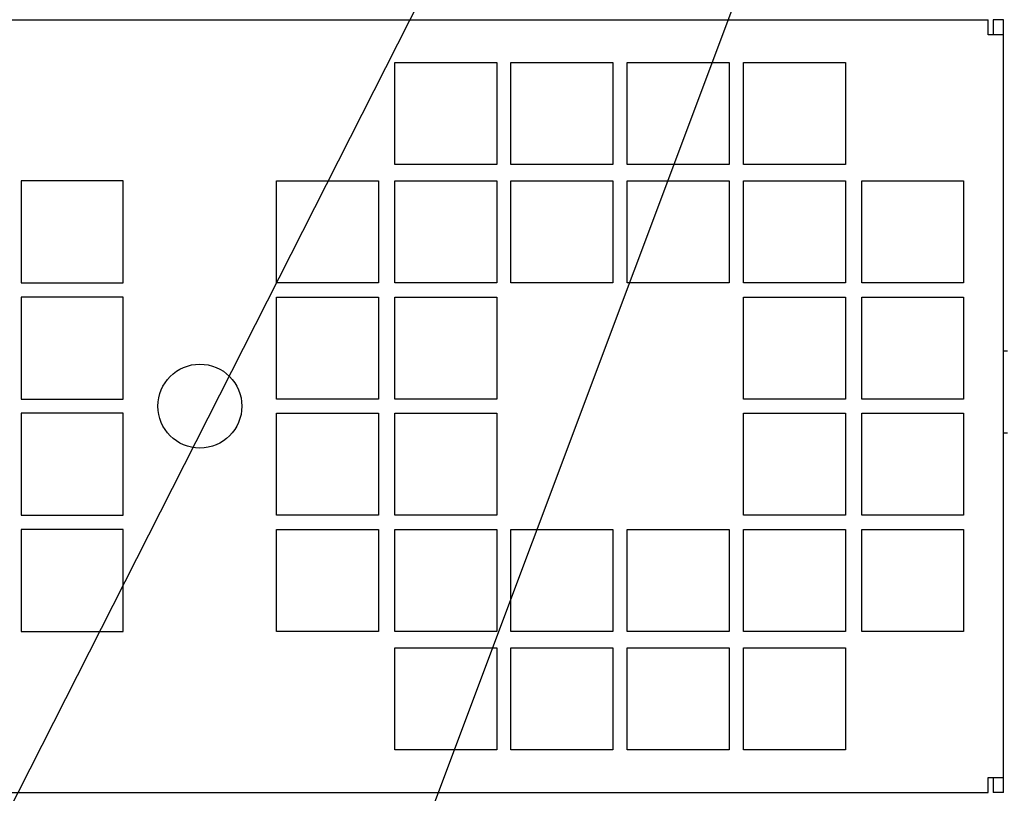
# Model space of a CAD drawing. Header units: inches. Extents: x 0 to 34, y 0 to 22.
# Tile 69 of 76: x 28.7 to 31.1, y 14 to 15.9. Entities that reach past the tile are written whole.
import ezdxf

# ---------------------------------------------------------------- set-up
doc = ezdxf.new("R2010")
doc.units = ezdxf.units.IN
doc.header["$LTSCALE"] = 1.87
doc.header["$MEASUREMENT"] = 0
doc.layers.get('0').update_dxf_attribs({"linetype": 'CONTINUOUS'})
doc.layers.add('DETAIL', color=7, linetype='CONTINUOUS')

msp = doc.modelspace()

# ---------------------------------------------------------------- linework, layer by layer
at = {"color": 3, "linetype": 'CONTINUOUS'}
for p, q in [((27.17035, 15.87708), (31.03635, 15.87702)), ((31.03635, 15.83952), (31.03635, 15.87702)), ((31.07382, 13.98202), (31.07385, 15.87702)), ((31.07385, 15.83952), (31.03635, 15.83952)), ((29.58135, 15.52204), (29.58135, 15.77204)), ((29.58135, 15.77204), (29.83135, 15.77204)), ((29.83135, 15.77204), (29.83135, 15.52204)), ((29.86635, 15.77204), (30.11635, 15.77203)), ((29.86635, 15.52204), (29.86635, 15.77204)), ((30.11635, 15.77203), (30.11635, 15.52203)), ((30.15135, 15.77203), (30.40135, 15.77203)), ((30.15135, 15.52203), (30.15135, 15.77203)), ((30.40135, 15.77203), (30.40135, 15.52203)), ((30.43635, 15.77203), (30.68635, 15.77203)), ((30.43635, 15.52203), (30.43635, 15.77203)), ((30.68635, 15.77203), (30.68635, 15.52203)), ((29.83135, 15.52204), (29.58135, 15.52204)), ((30.11635, 15.52203), (29.86635, 15.52204)), ((30.40135, 15.52203), (30.15135, 15.52203)), ((30.68635, 15.52203), (30.43635, 15.52203)), ((28.66535, 15.48206), (28.66534, 15.23206)), ((28.91535, 15.48205), (28.66535, 15.48206)), ((28.91534, 15.23205), (28.91535, 15.48205)), ((29.29134, 15.23205), (29.29135, 15.48205)), ((29.29135, 15.48205), (29.54135, 15.48204)), ((29.54135, 15.48204), (29.54134, 15.23204)), ((29.58134, 15.23204), (29.58135, 15.48204)), ((29.58135, 15.48204), (29.83135, 15.48204)), ((29.83135, 15.48204), (29.83134, 15.23204)), ((29.86634, 15.23204), (29.86635, 15.48204)), ((29.86635, 15.48204), (30.11635, 15.48203)), ((30.11635, 15.48203), (30.11634, 15.23203)), ((30.15134, 15.23203), (30.15135, 15.48203)), ((30.15135, 15.48203), (30.40135, 15.48203)), ((30.40135, 15.48203), (30.40134, 15.23203)), ((30.43634, 15.23203), (30.43635, 15.48203)), ((30.43635, 15.48203), (30.68635, 15.48203)), ((30.68635, 15.48203), (30.68634, 15.23203)), ((30.72634, 15.23203), (30.72635, 15.48203)), ((30.72635, 15.48203), (30.97635, 15.48202)), ((30.97635, 15.48202), (30.97634, 15.23202)), ((28.66534, 15.23206), (28.91534, 15.23205)), ((29.54134, 15.23204), (29.29134, 15.23205)), ((29.83134, 15.23204), (29.58134, 15.23204)), ((30.11634, 15.23203), (29.86634, 15.23204)), ((30.40134, 15.23203), (30.15134, 15.23203)), ((30.68634, 15.23203), (30.43634, 15.23203)), ((30.97634, 15.23202), (30.72634, 15.23203)), ((28.66534, 15.19706), (28.66534, 14.94706)), ((28.91534, 15.19705), (28.66534, 15.19706)), ((28.91534, 14.94705), (28.91534, 15.19705)), ((29.29134, 15.19705), (29.54134, 15.19704)), ((29.29134, 14.94705), (29.29134, 15.19705)), ((29.54134, 15.19704), (29.54134, 14.94704)), ((29.58134, 15.19704), (29.83134, 15.19704)), ((29.58134, 14.94704), (29.58134, 15.19704)), ((29.83134, 15.19704), (29.83134, 14.94704)), ((30.43634, 15.19703), (30.68634, 15.19703)), ((30.43634, 14.94703), (30.43634, 15.19703)), ((30.68634, 15.19703), (30.68634, 14.94703)), ((30.72634, 15.19703), (30.97634, 15.19702)), ((30.72634, 14.94703), (30.72634, 15.19703)), ((30.97634, 15.19702), (30.97634, 14.94702)), ((31.08384, 15.06452), (31.07384, 15.06452)), ((28.66534, 14.94706), (28.91534, 14.94705)), ((29.54134, 14.94704), (29.29134, 14.94705)), ((29.83134, 14.94704), (29.58134, 14.94704)), ((30.68634, 14.94703), (30.43634, 14.94703)), ((30.97634, 14.94702), (30.72634, 14.94703)), ((28.66534, 14.91206), (28.66533, 14.66206)), ((28.91534, 14.91205), (28.66534, 14.91206)), ((28.91533, 14.66205), (28.91534, 14.91205)), ((29.29133, 14.66205), (29.29134, 14.91205)), ((29.29134, 14.91205), (29.54134, 14.91204)), ((29.54134, 14.91204), (29.54133, 14.66204)), ((29.58133, 14.66204), (29.58134, 14.91204)), ((29.58134, 14.91204), (29.83134, 14.91204)), ((29.83134, 14.91204), (29.83133, 14.66204)), ((30.43633, 14.66203), (30.43634, 14.91203)), ((30.43634, 14.91203), (30.68634, 14.91203)), ((30.68634, 14.91203), (30.68633, 14.66203)), ((30.72633, 14.66203), (30.72634, 14.91203)), ((30.72634, 14.91203), (30.97634, 14.91202)), ((30.97634, 14.91202), (30.97633, 14.66202)), ((31.07384, 14.86452), (31.08384, 14.86452)), ((28.66533, 14.66206), (28.91533, 14.66205)), ((29.54133, 14.66204), (29.29133, 14.66205)), ((29.83133, 14.66204), (29.58133, 14.66204)), ((30.68633, 14.66203), (30.43633, 14.66203)), ((30.97633, 14.66202), (30.72633, 14.66203)), ((28.91533, 14.62705), (28.66533, 14.62706)), ((28.66533, 14.62706), (28.66533, 14.37706)), ((28.91533, 14.37705), (28.91533, 14.62705)), ((29.29133, 14.62705), (29.54133, 14.62704)), ((29.29133, 14.37705), (29.29133, 14.62705)), ((29.54133, 14.62704), (29.54133, 14.37704)), ((29.58133, 14.62704), (29.83133, 14.62704)), ((29.58133, 14.37704), (29.58133, 14.62704)), ((29.83133, 14.62704), (29.83133, 14.37704)), ((29.86633, 14.62704), (30.11633, 14.62703)), ((29.86633, 14.37704), (29.86633, 14.62704)), ((30.11633, 14.62703), (30.11633, 14.37703)), ((30.15133, 14.62703), (30.40133, 14.62703)), ((30.15133, 14.37703), (30.15133, 14.62703)), ((30.40133, 14.62703), (30.40133, 14.37703)), ((30.43633, 14.62703), (30.68633, 14.62703)), ((30.43633, 14.37703), (30.43633, 14.62703)), ((30.68633, 14.62703), (30.68633, 14.37703)), ((30.72633, 14.62703), (30.97633, 14.62702)), ((30.72633, 14.37703), (30.72633, 14.62703)), ((30.97633, 14.62702), (30.97633, 14.37702)), ((28.66533, 14.37706), (28.91533, 14.37705)), ((29.54133, 14.37704), (29.29133, 14.37705)), ((29.83133, 14.37704), (29.58133, 14.37704)), ((30.11633, 14.37703), (29.86633, 14.37704)), ((30.40133, 14.37703), (30.15133, 14.37703)), ((30.68633, 14.37703), (30.43633, 14.37703)), ((30.97633, 14.37702), (30.72633, 14.37703)), ((29.58132, 14.08704), (29.58133, 14.33704)), ((29.58133, 14.33704), (29.83133, 14.33704)), ((29.83133, 14.33704), (29.83132, 14.08704)), ((29.86632, 14.08704), (29.86633, 14.33704)), ((29.86633, 14.33704), (30.11633, 14.33703)), ((30.11633, 14.33703), (30.11632, 14.08703)), ((30.15132, 14.08703), (30.15133, 14.33703)), ((30.15133, 14.33703), (30.40133, 14.33703)), ((30.40133, 14.33703), (30.40132, 14.08703)), ((30.43632, 14.08703), (30.43633, 14.33703)), ((30.43633, 14.33703), (30.68633, 14.33703)), ((30.68633, 14.33703), (30.68632, 14.08703)), ((29.83132, 14.08704), (29.58132, 14.08704)), ((30.11632, 14.08703), (29.86632, 14.08704)), ((30.40132, 14.08703), (30.15132, 14.08703)), ((30.68632, 14.08703), (30.43632, 14.08703)), ((31.03632, 14.01952), (31.07382, 14.01952)), ((31.03632, 13.98202), (31.03632, 14.01952)), ((27.17032, 13.98208), (31.03632, 13.98202))]:
    msp.add_line(p, q, dxfattribs=at)
at = {"color": 7, "linetype": 'CONTINUOUS'}
for p, q in [((31.07385, 15.87702), (31.04885, 15.87702)), ((31.04885, 15.87702), (31.04885, 15.83952)), ((31.04882, 14.01952), (31.04882, 13.98202)), ((31.07382, 13.98202), (31.04882, 13.98202))]:
    msp.add_line(p, q, dxfattribs=at)
msp.add_circle((29.10334, 14.92955), 0.103, dxfattribs=at)
at = {"layer": 'DETAIL', "color": 2, "linetype": 'CONTINUOUS'}
for p, q in [((29.73398, 16.10438), (27.98342, 12.65536)), ((30.48398, 16.10437), (28.90848, 11.90536))]:
    msp.add_line(p, q, dxfattribs=at)

doc.saveas('drawing.dxf')
